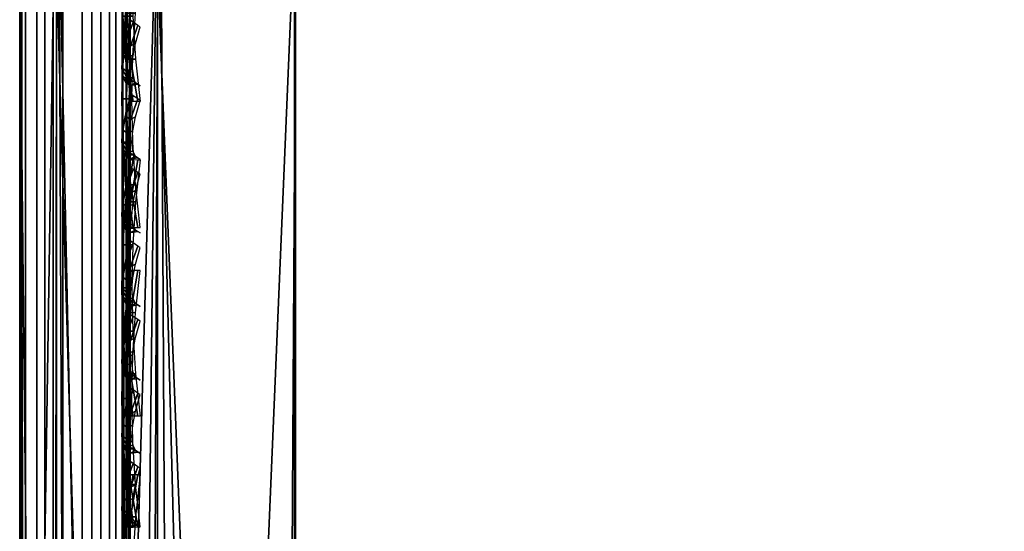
# Model space of a CAD drawing. Header units: inches. Extents: x 0 to 54.6, y -45.5 to 0.
# Tile 58 of 256: x 0 to 0.892, y -5.964 to -5.5. Entities that reach past the tile are written whole.
import ezdxf

# ---------------------------------------------------------------- set-up
doc = ezdxf.new("R2010")
doc.units = ezdxf.units.IN
doc.header["$LTSCALE"] = 0.03937
doc.header["$MEASUREMENT"] = 0
for name, color, linetype in [('A-FURN-3-ST', 151, 'Continuous'), ('A-FURN-3-ST-BK', 151, 'Continuous'), ('A-FURN-3-ST-SEAM', 250, 'Continuous'), ('A-FURN-3-STITCH', 15, 'Continuous')]:
    doc.layers.add(name, color=color, linetype=linetype)

msp = doc.modelspace()

# ---------------------------------------------------------------- meshes
at = {"layer": 'A-FURN-3-ST'}
mesh = msp.add_polyface(dxfattribs=at)
corners = [(4.51437, -5.62733, 18), (6.4482, -5.52589, 17.96252), (4.38607, -5.33185, 17.96252), (2.38383, -5.49939, 18), (2.31831, -5.21178, 17.96252), (0.25021, -5.23595, 17.97886), (0.25, -5.45054, 18), (6.4842, -5.21265, 5), (3.57805, -27.68078, 5), (1.91614, -27.55175, 5), (4.4109, -5.01753, 5), (2.33195, -4.89678, 5), (0.25, -27.50088, 5), (0.25, -4.85054, 5), (0, -27.50088, 5.25), (0, -4.85054, 5.25), (0.03349, -27.50088, 5.125), (0.03349, -4.85054, 5.125), (0.125, -27.50088, 5.03349), (0.125, -4.85054, 5.03349), (0.0731, -27.10115, 17.90692), (0.125, -26.90087, 17.96651), (0.03349, -26.90087, 17.875), (0.00625, -27.07751, 17.78809), (0, -26.90087, 17.75), (0.25, -26.90087, 18), (0.125, -5.45054, 17.96651), (0.03349, -5.45054, 17.875), (0, -5.45054, 17.75), (0, -5.28472, 17.73367), (0.00625, -5.27389, 17.7881), (0.0733, -5.25022, 17.90712), (0.10408, -5.24512, 17.93275), (0.17344, -5.23829, 17.96708), (3.63509, -27.08348, 18), (6.63871, -5.83419, 18), (1.94469, -26.95242, 18), (0, -27.75089, 16.9), (0, -4.60054, 16.9), (0, -27.75089, 5.5), (0, -4.60054, 5.5), (0, -5.1253, 17.68523)]
mesh.append_faces([[corners[k] for k in face] for face in [(0, 1, 2), (0, 2, 3), (3, 2, 4), (3, 4, 5), (5, 6, 3), (7, 8, 9), (7, 9, 10), (10, 9, 11), (11, 9, 12), (11, 12, 13), (14, 15, 16), (16, 15, 17), (16, 17, 18), (18, 17, 19), (18, 19, 12), (12, 19, 13), (20, 21, 22), (23, 22, 24), (25, 6, 21), (21, 6, 26), (21, 26, 22), (22, 26, 27), (22, 27, 24), (24, 27, 28), (29, 28, 30), (30, 28, 27), (30, 27, 31), (31, 27, 26), (31, 26, 32), (32, 26, 33), (5, 33, 6), (6, 33, 26), (34, 35, 36), (36, 35, 0), (36, 0, 3), (6, 25, 3), (3, 25, 36), (37, 38, 39), (39, 38, 40), (39, 40, 14), (14, 40, 15), (38, 37, 24), (24, 28, 38), (41, 28, 29)]])
at = {"layer": 'A-FURN-3-ST-BK'}
mesh = msp.add_polyface(dxfattribs=at)
corners = [(0, -5.07323, 31.74206), (0, -5.1722, 31.47705), (0.00622, -5.12335, 31.76553), (0.03332, -5.29218, 31.51105), (0.07288, -5.233, 31.81688), (0.1244, -5.38017, 31.53598), (0.1035, -5.25666, 31.82796), (0.17254, -5.28848, 31.84285), (0.17261, -5.12922, 32.12193), (0.10355, -5.10023, 32.10211), (0.17269, -4.92703, 32.37167), (0.1036, -4.90163, 32.34744), (0.24911, -5.13936, 32.12887), (0.24902, -5.29962, 31.84807), (0.24896, -5.41273, 31.54521), (0.00622, -4.97869, 32.019), (0, -4.933, 31.98776), (0.07291, -5.07866, 32.08736), (0.17238, -7.22962, 25.08738), (0.07284, -7.1707, 25.07069), (0.00618, -7.05408, 25.03765), (0.10378, -5.01151, 17.95989), (0.17297, -5.02494, 17.92749), (0.17312, -5.23357, 17.99075), (0.10388, -5.22674, 18.02513), (0.125, -5.45054, 18.03349), (0.25, -5.45054, 18), (0.24959, -5.02959, 17.91625), (0.03349, -5.45054, 18.125), (0.07315, -5.22164, 18.05075), (0.07308, -5.00152, 17.98403), (0.00624, -5.19798, 18.16967), (0, -5.45054, 18.25), (0, -5.18717, 18.22406), (0.00624, -4.95513, 18.09601), (0, -4.93392, 18.14721)]
mesh.append_faces([[corners[k] for k in face] for face in [(0, 1, 2), (2, 1, 3), (2, 3, 4), (4, 3, 5), (4, 5, 6), (6, 5, 7), (6, 7, 8, 9), (9, 8, 10, 11), (12, 10, 8), (13, 8, 7), (14, 7, 5), (15, 16, 2), (2, 16, 0), (15, 2, 4, 17), (17, 4, 6, 9), (5, 18, 14), (19, 5, 3), (20, 3, 1), (21, 22, 23, 24), (24, 23, 25), (25, 23, 26), (27, 23, 22), (25, 28, 24), (24, 28, 29), (24, 29, 30, 21), (29, 28, 31), (31, 28, 32), (31, 32, 33), (31, 33, 34), (34, 33, 35), (34, 30, 29, 31), (1, 35, 33), (1, 33, 32), (0, 16, 1)]])
mesh = msp.add_polyface(dxfattribs=at)
corners = [(0, -5.1722, 31.47705), (0, -8.82976, 18.56815), (0.00618, -7.05408, 25.03765), (0.03331, -8.94972, 18.60214), (0.07284, -7.1707, 25.07069), (0.12436, -9.03771, 18.62707), (0.1033, -7.19573, 25.07778), (0.17238, -7.22962, 25.08738), (0.1244, -5.38017, 31.53598), (0.24889, -9.07029, 18.6363), (0.03332, -5.29218, 31.51105), (0, -8.70059, 18.27618), (0, -8.58923, 18.25), (0.00625, -8.65912, 18.20262), (0.03349, -8.58923, 18.125), (0.07313, -8.68685, 18.08467), (0.125, -8.58923, 18.03349), (0.10392, -8.69284, 18.05919), (0.17312, -8.70085, 18.0251), (0.17293, -8.80653, 18.06327), (0.10379, -8.79092, 18.09465), (0.24974, -8.70362, 18.0133), (0.25, -8.58923, 18), (0.00624, -8.78422, 18.26498), (0, -8.78865, 18.34923), (0.00625, -8.7253, 18.22652), (0.07304, -8.77926, 18.11808), (0, -5.45054, 18.25), (0.03349, -5.45054, 18.125), (0.125, -5.45054, 18.03349), (0.25, -5.45054, 18)]
mesh.append_faces([[corners[k] for k in face] for face in [(0, 1, 2), (2, 1, 3), (2, 3, 4), (4, 3, 5), (4, 5, 6), (6, 5, 7), (6, 7, 8), (9, 7, 5), (6, 8, 4), (4, 10, 2), (11, 12, 13), (13, 12, 14), (13, 14, 15), (15, 14, 16), (15, 16, 17), (17, 16, 18), (17, 18, 19, 20), (21, 19, 18), (22, 18, 16), (11, 23, 24), (11, 25, 23), (15, 17, 20, 26), (13, 15, 26, 25), (25, 11, 13), (12, 27, 14), (14, 27, 28), (14, 28, 16), (16, 28, 29), (16, 29, 22), (22, 29, 30), (27, 12, 0), (0, 12, 1), (1, 12, 11), (1, 11, 24)]])
mesh = msp.add_polyface(dxfattribs=at)
corners = [(4.51437, -5.62733, 18), (2.26647, -8.63588, 18), (2.38383, -5.49939, 18), (0.25, -8.58923, 18), (0.25, -5.45054, 18), (4.26562, -8.93719, 18.03372), (2.25895, -8.81624, 18.03372), (0.24974, -8.70362, 18.0133), (0.24949, -8.81196, 18.05237), (2.25244, -8.97227, 18.13035), (0.24926, -8.90842, 18.11527), (2.24783, -9.08292, 18.27683), (0.24908, -8.98807, 18.19846), (0.24895, -9.04645, 18.29774), (2.24573, -9.13327, 18.45343), (0.24887, -9.08063, 18.40772), (0.24885, -9.08871, 18.52261), (0.24889, -9.07029, 18.6363), (2.32143, -9.1197, 18.6363), (4.24066, -9.25351, 18.45343), (4.24463, -9.20328, 18.27683), (4.25334, -9.09287, 18.13035), (4.51631, -5.58956, 31.54521), (2.38428, -5.46157, 31.54521), (0.24896, -5.41273, 31.54521), (2.30945, -5.32533, 31.88978), (4.37347, -5.44503, 31.88978), (0.17238, -7.22962, 25.08738), (0.17244, -9.07639, 18.52205), (0.17246, -9.06851, 18.40999), (0.17252, -9.03519, 18.30272), (0.17262, -8.97827, 18.20587), (0.17276, -8.90061, 18.12469), (0.17293, -8.80653, 18.06327), (0.17312, -8.70085, 18.0251)]
mesh.append_faces([[corners[k] for k in face] for face in [(0, 1, 2), (2, 1, 3), (2, 3, 4), (1, 5, 6), (1, 6, 7), (7, 6, 8), (8, 6, 9), (8, 9, 10), (10, 9, 11), (10, 11, 12), (12, 11, 13), (13, 11, 14), (13, 14, 15), (15, 14, 16), (16, 14, 17), (17, 14, 18), (18, 14, 19), (7, 3, 1), (20, 19, 14, 11), (21, 20, 11, 9), (5, 21, 9, 6), (18, 22, 23), (18, 23, 17), (17, 23, 24), (25, 24, 23), (25, 23, 26), (24, 27, 17), (17, 28, 16), (15, 29, 13), (13, 30, 12), (12, 31, 10), (10, 32, 8), (8, 33, 7), (7, 34, 3)]])
at = {"layer": 'A-FURN-3-ST-SEAM'}
mesh = msp.add_polyface(dxfattribs=at)
corners = [(0.05668, -5.45916, 17.85046), (0.039, -5.45916, 17.85149), (0.039, -5.28576, 17.83539), (0.05668, -5.28595, 17.83438), (0.039, -5.10904, 17.78471), (0.05668, -5.10941, 17.78376), (0.039, -4.93878, 17.69624), (0.05668, -4.93934, 17.69539), (0.00026, -4.90977, 17.74063), (0.00186, -4.91946, 17.72581), (0.00186, -5.09604, 17.81756), (0.00026, -5.08952, 17.83402), (0.00186, -5.27932, 17.87012), (0.00026, -5.2761, 17.88753), (0.00186, -5.45916, 17.88681), (0.00026, -5.45916, 17.90452), (0.02284, -5.45916, 17.85881), (0.02284, -5.28443, 17.8426), (0.02284, -5.10634, 17.79153), (0.02284, -4.93477, 17.70238), (0.09294, -5.45916, 17.92554), (0.1, -12.60944, 17.9), (0.1, -5.45916, 17.9), (0.09294, -5.27227, 17.90819), (0.1, -5.27711, 17.88312), (0.09294, -5.08179, 17.85357), (0.1, -5.0912, 17.82983), (0.09294, -4.89828, 17.75821), (0.08125, -4.89091, 17.76948), (0.08125, -5.07683, 17.86609), (0.08125, -5.26981, 17.92143), (0.08125, -5.45916, 17.939), (0.08125, -12.60944, 17.939), (0.09294, -12.60944, 17.92554), (0.0655, -4.88646, 17.7763), (0.0655, -5.07383, 17.87367), (0.0655, -5.26833, 17.92944), (0.0655, -5.45916, 17.94716), (0.0655, -12.60944, 17.94716), (0.00512, -4.90038, 17.755), (0.00512, -5.0832, 17.84999), (0.00512, -5.27297, 17.90441), (0.00512, -5.45916, 17.92169), (0.00026, -12.60944, 17.90452), (0.00512, -12.60944, 17.92169), (0.08718, -4.93001, 17.70966), (0.09655, -4.92174, 17.72231), (0.09655, -5.09758, 17.81367), (0.08718, -5.10314, 17.79962), (0.09655, -5.28009, 17.86601), (0.08718, -5.28284, 17.85115), (0.09655, -5.45916, 17.88263), (0.08718, -5.45916, 17.86752), (0.09655, -12.60944, 17.88263), (0.08718, -12.60944, 17.86752), (0.1, -4.91229, 17.73687), (0.03043, -12.60944, 17.94586), (0.03043, -5.45916, 17.94586), (0.03043, -5.26856, 17.92817), (0.03043, -5.07431, 17.87246), (0.01552, -12.60944, 17.93618), (0.01552, -5.45916, 17.93618), (0.01552, -5.27033, 17.91865), (0.01552, -5.07787, 17.86346), (0.03043, -4.88717, 17.77522), (0.01552, -4.89246, 17.76712), (0.02284, -12.60944, 17.85881), (0.00186, -12.60944, 17.88681), (0.0734, -12.60944, 17.85626), (0.05668, -12.60944, 17.85046), (0.0734, -5.45916, 17.85626), (0.0734, -5.28489, 17.84008), (0.0734, -5.10728, 17.78915), (0.0734, -4.93617, 17.70024)]
mesh.append_faces([[corners[k] for k in face] for face in [(0, 1, 2, 3), (3, 2, 4, 5), (5, 4, 6, 7), (8, 9, 10, 11), (11, 10, 12, 13), (13, 12, 14, 15), (1, 16, 17, 2), (2, 17, 18, 4), (4, 18, 19, 6), (20, 21, 22), (20, 22, 23), (23, 22, 24), (23, 24, 25), (25, 24, 26), (25, 26, 27), (27, 28, 29, 25), (25, 29, 30, 23), (23, 30, 31, 20), (20, 31, 32, 33), (28, 34, 35, 29), (29, 35, 36, 30), (30, 36, 37, 31), (31, 37, 38, 32), (39, 8, 11, 40), (40, 11, 13, 41), (41, 13, 15, 42), (42, 15, 43, 44), (45, 46, 47, 48), (48, 47, 49, 50), (50, 49, 51, 52), (52, 51, 53, 54), (47, 55, 26), (47, 26, 49), (49, 26, 24), (49, 24, 51), (51, 24, 22), (51, 22, 53), (56, 38, 37, 57), (57, 37, 36, 58), (58, 36, 35, 59), (60, 56, 57, 61), (61, 57, 58, 62), (62, 58, 59, 63), (63, 59, 64, 65), (44, 60, 61, 42), (42, 61, 62, 41), (41, 62, 63, 40), (40, 63, 65, 39), (66, 67, 14, 16), (16, 14, 12, 17), (17, 12, 10, 18), (18, 10, 9, 19), (68, 69, 0, 70), (70, 0, 3, 71), (71, 3, 5, 72), (72, 5, 7, 73), (54, 68, 70, 52), (52, 70, 71, 50), (50, 71, 72, 48), (48, 72, 73, 45)]])
mesh = msp.add_polyface(dxfattribs=at)
corners = [(0.0655, -5.36199, 31.53196), (0.03043, -5.36074, 31.5316), (0.03043, -7.805, 22.92507), (0.0655, -7.80625, 22.92543), (0.0655, -6.50551, 18.05284), (0.03043, -6.50551, 18.05414), (0.03043, -5.45916, 18.05414), (0.0655, -5.45916, 18.05284), (0.03043, -5.31671, 18.0452), (0.0655, -5.31687, 18.04391), (0.00026, -5.45916, 18.09548), (0.00512, -5.45916, 18.07831), (0.00512, -6.50551, 18.07831), (0.00026, -6.50551, 18.09548), (0.00026, -7.76523, 22.91378), (0.00512, -7.78175, 22.91847), (0.00512, -5.3375, 31.525), (0.00026, -5.32098, 31.52031), (0.00186, -5.30394, 31.51547), (0.00186, -7.7482, 22.90894), (0.00186, -6.50551, 18.11319), (0.00186, -5.45916, 18.11319), (0.0734, -5.45916, 18.14374), (0.05668, -5.45916, 18.14954), (0.05668, -6.50551, 18.14954), (0.0734, -6.50551, 18.14374), (0.05668, -8.59823, 18.14954), (0.0734, -8.59823, 18.14374), (0.0734, -7.71881, 22.90059), (0.05668, -7.71323, 22.89901), (0.05668, -5.26897, 31.50554), (0.0734, -5.27455, 31.50712), (0.08718, -5.28538, 31.5102), (0.08718, -7.72964, 22.90367), (0.08718, -6.50551, 18.13248), (0.08718, -5.45916, 18.13248), (0.1, -5.45916, 18.1), (0.09655, -5.3089, 18.10793), (0.09655, -5.45916, 18.11737), (0.1, -6.50551, 18.1), (0.09655, -6.50551, 18.11737), (0.1, -8.59823, 18.1), (0.1, -7.76088, 22.91254), (0.09655, -7.74418, 22.9078), (0.1, -5.31663, 31.51907), (0.09655, -5.29992, 31.51433), (0.09294, -5.45916, 18.07446), (0.1, -5.31105, 18.0907), (0.09294, -6.50551, 18.07446), (0.09294, -8.59823, 18.07446), (0.09294, -7.78545, 22.91952), (0.09294, -5.34119, 31.52605), (0.039, -5.26996, 31.50582), (0.039, -7.71422, 22.89929), (0.039, -6.50551, 18.14851), (0.039, -5.45916, 18.14851), (0.02284, -5.27701, 31.50782), (0.02284, -7.72127, 22.90129), (0.02284, -6.50551, 18.14119), (0.02284, -5.45916, 18.14119), (0.01552, -5.35143, 31.52896), (0.01552, -7.79568, 22.92243), (0.01552, -6.50551, 18.06382), (0.01552, -5.45916, 18.06382), (0.01552, -5.31551, 18.0548), (0.08125, -5.35415, 31.52973), (0.08125, -7.7984, 22.9232), (0.08125, -6.50551, 18.061), (0.08125, -5.45916, 18.061), (0.08125, -5.31586, 18.052)]
mesh.append_faces([[corners[k] for k in face] for face in [(0, 1, 2, 3), (4, 5, 6, 7), (7, 6, 8, 9), (10, 11, 12, 13), (14, 15, 16, 17), (17, 18, 19, 14), (13, 20, 21, 10), (22, 23, 24, 25), (25, 24, 26, 27), (28, 29, 30, 31), (31, 32, 33, 28), (25, 34, 35, 22), (36, 37, 38), (36, 38, 39), (39, 38, 40), (39, 40, 41), (42, 43, 44), (44, 43, 45), (46, 47, 36), (46, 36, 48), (48, 36, 39), (48, 39, 49), (50, 42, 51), (51, 42, 44), (52, 30, 29, 53), (54, 24, 23, 55), (32, 45, 43, 33), (34, 40, 38, 35), (56, 52, 53, 57), (58, 54, 55, 59), (18, 56, 57, 19), (20, 58, 59, 21), (60, 16, 15, 61), (62, 12, 11, 63), (1, 60, 61, 2), (5, 62, 63, 6), (6, 63, 64, 8), (65, 0, 3, 66), (67, 4, 7, 68), (68, 7, 9, 69), (51, 65, 66, 50), (48, 67, 68, 46)]])
mesh = msp.add_polyface(dxfattribs=at)
corners = [(0.05668, -27.09366, 17.83236), (0.039, -27.09386, 17.83337), (0.039, -26.91, 17.85149), (0.05668, -26.91, 17.85046), (0.039, -19.75972, 17.85149), (0.05668, -19.75972, 17.85046), (0.039, -12.60944, 17.85149), (0.05668, -12.60944, 17.85046), (0.039, -5.45916, 17.85149), (0.05668, -5.45916, 17.85046), (0.00026, -5.45916, 17.90452), (0.00186, -5.45916, 17.88681), (0.00186, -12.60944, 17.88681), (0.00026, -12.60944, 17.90452), (0.00186, -19.75972, 17.88681), (0.00026, -19.75972, 17.90452), (0.00186, -26.91, 17.88681), (0.00026, -26.91, 17.90452), (0.00186, -27.10069, 17.86802), (0.00026, -27.10411, 17.8854), (0.02284, -27.09528, 17.84056), (0.02284, -26.91, 17.85881), (0.02284, -19.75972, 17.85881), (0.02284, -12.60944, 17.85881), (0.02284, -5.45916, 17.85881), (0.1, -26.91, 17.9), (0.09294, -26.91, 17.92554), (0.1, -27.09514, 17.88252), (0.09294, -27.10817, 17.90601), (0.1, -27.10324, 17.88096), (0.09294, -19.75972, 17.92554), (0.1, -19.75972, 17.9), (0.09294, -12.60944, 17.92554), (0.1, -12.60944, 17.9), (0.09294, -5.45916, 17.92554), (0.08125, -12.60944, 17.939), (0.08125, -19.75972, 17.939), (0.08125, -26.91, 17.939), (0.08125, -27.11077, 17.91922), (0.0655, -12.60944, 17.94716), (0.0655, -19.75972, 17.94716), (0.0655, -26.91, 17.94716), (0.0655, -27.11235, 17.92722), (0.00512, -12.60944, 17.92169), (0.00512, -19.75972, 17.92169), (0.00512, -26.91, 17.92169), (0.00512, -27.10743, 17.90224), (0.08718, -12.60944, 17.86752), (0.09655, -12.60944, 17.88263), (0.09655, -19.75972, 17.88263), (0.08718, -19.75972, 17.86752), (0.09655, -26.91, 17.88263), (0.08718, -26.91, 17.86752), (0.09655, -27.09988, 17.86392), (0.08718, -27.09696, 17.8491), (0.1, -5.45916, 17.9), (0.1, -27.27725, 17.83012), (0.03043, -27.1121, 17.92594), (0.03043, -26.91, 17.94586), (0.03043, -19.75972, 17.94586), (0.03043, -12.60944, 17.94586), (0.01552, -27.11023, 17.91645), (0.01552, -26.91, 17.93618), (0.01552, -19.75972, 17.93618), (0.01552, -12.60944, 17.93618), (0.0734, -27.09478, 17.83805), (0.0734, -26.91, 17.85626), (0.0734, -19.75972, 17.85626), (0.0734, -12.60944, 17.85626)]
mesh.append_faces([[corners[k] for k in face] for face in [(0, 1, 2, 3), (3, 2, 4, 5), (5, 4, 6, 7), (7, 6, 8, 9), (10, 11, 12, 13), (13, 12, 14, 15), (15, 14, 16, 17), (17, 16, 18, 19), (1, 20, 21, 2), (2, 21, 22, 4), (4, 22, 23, 6), (6, 23, 24, 8), (25, 26, 27), (27, 26, 28), (27, 28, 29), (26, 25, 30), (30, 25, 31), (30, 31, 32), (32, 31, 33), (32, 33, 34), (32, 35, 36, 30), (30, 36, 37, 26), (26, 37, 38, 28), (35, 39, 40, 36), (36, 40, 41, 37), (37, 41, 42, 38), (43, 13, 15, 44), (44, 15, 17, 45), (45, 17, 19, 46), (47, 48, 49, 50), (50, 49, 51, 52), (52, 51, 53, 54), (48, 55, 33), (48, 33, 49), (49, 33, 31), (49, 31, 51), (51, 31, 25), (51, 25, 27), (51, 27, 53), (53, 27, 29), (53, 29, 56), (57, 42, 41, 58), (58, 41, 40, 59), (59, 40, 39, 60), (61, 57, 58, 62), (62, 58, 59, 63), (63, 59, 60, 64), (46, 61, 62, 45), (45, 62, 63, 44), (44, 63, 64, 43), (20, 18, 16, 21), (21, 16, 14, 22), (22, 14, 12, 23), (65, 0, 3, 66), (66, 3, 5, 67), (67, 5, 7, 68), (54, 65, 66, 52), (52, 66, 67, 50), (50, 67, 68, 47)]])
at = {"layer": 'A-FURN-3-STITCH'}
mesh = msp.add_polymesh((7, 4), dxfattribs=at)
for k, corner in enumerate([(0.10928, -5.57426, 18.04677), (0.10714, -5.57426, 18.04825), (0.10283, -5.57426, 18.05117), (0.10066, -5.57426, 18.05261), (0.10501, -5.53592, 18.04043), (0.10032, -5.53592, 18.03815), (0.09601, -5.53592, 18.04107), (0.09639, -5.53591, 18.04627), (0.10243, -5.49709, 18.03659), (0.09775, -5.49709, 18.03432), (0.09343, -5.49709, 18.03724), (0.09381, -5.49708, 18.04243), (0.10157, -5.45802, 18.03529), (0.09688, -5.45802, 18.03302), (0.09257, -5.45802, 18.03594), (0.09295, -5.45801, 18.04113), (0.10243, -5.41895, 18.03653), (0.09774, -5.41895, 18.03426), (0.09343, -5.41895, 18.03718), (0.09381, -5.41894, 18.04237), (0.105, -5.38011, 18.0403), (0.10032, -5.38011, 18.03803), (0.09601, -5.38011, 18.04095), (0.09638, -5.38011, 18.04614), (0.10928, -5.34176, 18.04658), (0.1071, -5.34176, 18.048), (0.10278, -5.34175, 18.05092), (0.10066, -5.34175, 18.05242)]):
    mesh.set_mesh_vertex(divmod(k, 4), corner)
mesh = msp.add_polymesh((7, 4), dxfattribs=at)
for k, corner in enumerate([(0.10066, -5.6886, 17.94995), (0.10283, -5.68858, 17.95138), (0.10714, -5.68853, 17.9543), (0.10928, -5.68851, 17.95579), (0.09639, -5.65015, 17.95562), (0.09601, -5.65007, 17.96081), (0.10032, -5.65002, 17.96373), (0.10501, -5.65006, 17.96146), (0.09381, -5.61127, 17.95878), (0.09343, -5.61118, 17.96397), (0.09775, -5.61113, 17.96689), (0.10243, -5.61117, 17.96462), (0.09295, -5.57218, 17.9594), (0.09257, -5.57209, 17.96459), (0.09688, -5.57204, 17.96751), (0.10157, -5.57208, 17.96524), (0.09381, -5.53313, 17.95748), (0.09343, -5.53305, 17.96267), (0.09774, -5.533, 17.96559), (0.10243, -5.53304, 17.96332), (0.09638, -5.49437, 17.95303), (0.09601, -5.49428, 17.95822), (0.10032, -5.49424, 17.96114), (0.105, -5.49427, 17.95887), (0.10066, -5.45613, 17.94608), (0.10278, -5.45611, 17.94758), (0.1071, -5.45606, 17.9505), (0.10928, -5.45603, 17.95192)]):
    mesh.set_mesh_vertex(divmod(k, 4), corner)
mesh = msp.add_polymesh((7, 4), dxfattribs=at)
for k, corner in enumerate([(0.10066, -5.55455, 30.82119), (0.10283, -5.55595, 30.82152), (0.10714, -5.55879, 30.82219), (0.10928, -5.56024, 30.82254), (0.09639, -5.55188, 30.85997), (0.09601, -5.55694, 30.86116), (0.10032, -5.55978, 30.86183), (0.10501, -5.55757, 30.86131), (0.09381, -5.54665, 30.89863), (0.09343, -5.55171, 30.89983), (0.09775, -5.55455, 30.9005), (0.10243, -5.55234, 30.89998), (0.09295, -5.53891, 30.93695), (0.09257, -5.54396, 30.93814), (0.09688, -5.54681, 30.93881), (0.10157, -5.54459, 30.93829), (0.09381, -5.52869, 30.97468), (0.09343, -5.53375, 30.97588), (0.09774, -5.53659, 30.97655), (0.10243, -5.53438, 30.97603), (0.09638, -5.51606, 31.0116), (0.09601, -5.52112, 31.01279), (0.10032, -5.52396, 31.01346), (0.105, -5.52175, 31.01294), (0.10066, -5.50111, 31.04747), (0.10278, -5.50257, 31.04782), (0.1071, -5.50541, 31.04849), (0.10928, -5.50679, 31.04882)]):
    mesh.set_mesh_vertex(divmod(k, 4), corner)
mesh = msp.add_polymesh((7, 4), dxfattribs=at)
for k, corner in enumerate([(0.10066, -5.62121, 30.58647), (0.10283, -5.62261, 30.5868), (0.10714, -5.62546, 30.58747), (0.10928, -5.6269, 30.58781), (0.09639, -5.61854, 30.62524), (0.09601, -5.6236, 30.62644), (0.10032, -5.62644, 30.62711), (0.10501, -5.62423, 30.62659), (0.09381, -5.61332, 30.66391), (0.09343, -5.61837, 30.6651), (0.09775, -5.62121, 30.66577), (0.10243, -5.619, 30.66525), (0.09295, -5.60557, 30.70223), (0.09257, -5.61063, 30.70342), (0.09688, -5.61347, 30.70409), (0.10157, -5.61126, 30.70357), (0.09381, -5.59535, 30.73996), (0.09343, -5.60041, 30.74115), (0.09774, -5.60325, 30.74182), (0.10243, -5.60104, 30.7413), (0.09638, -5.58273, 30.77688), (0.09601, -5.58778, 30.77807), (0.10032, -5.59062, 30.77874), (0.105, -5.58841, 30.77822), (0.10066, -5.56777, 30.81275), (0.10278, -5.56923, 30.81309), (0.1071, -5.57207, 30.81377), (0.10928, -5.57345, 30.81409)]):
    mesh.set_mesh_vertex(divmod(k, 4), corner)
mesh = msp.add_polymesh((7, 4), dxfattribs=at)
for k, corner in enumerate([(0.10928, -5.85963, 18.04677), (0.10714, -5.85963, 18.04825), (0.10283, -5.85963, 18.05117), (0.10066, -5.85963, 18.05261), (0.10501, -5.82129, 18.04043), (0.10032, -5.82129, 18.03815), (0.09601, -5.82129, 18.04107), (0.09639, -5.82128, 18.04627), (0.10243, -5.78246, 18.03659), (0.09775, -5.78246, 18.03432), (0.09343, -5.78246, 18.03724), (0.09381, -5.78245, 18.04243), (0.10157, -5.74339, 18.03529), (0.09688, -5.74339, 18.03302), (0.09257, -5.74339, 18.03594), (0.09295, -5.74338, 18.04113), (0.10243, -5.70432, 18.03653), (0.09774, -5.70432, 18.03426), (0.09343, -5.70432, 18.03718), (0.09381, -5.70431, 18.04237), (0.105, -5.66548, 18.0403), (0.10032, -5.66548, 18.03803), (0.09601, -5.66548, 18.04095), (0.09638, -5.66548, 18.04614), (0.10928, -5.62713, 18.04658), (0.1071, -5.62713, 18.048), (0.10278, -5.62712, 18.05092), (0.10066, -5.62712, 18.05242)]):
    mesh.set_mesh_vertex(divmod(k, 4), corner)
mesh = msp.add_polymesh((7, 4), dxfattribs=at)
for k, corner in enumerate([(0.10066, -5.68788, 30.35175), (0.10283, -5.68927, 30.35208), (0.10714, -5.69212, 30.35275), (0.10928, -5.69356, 30.35309), (0.09639, -5.6852, 30.39052), (0.09601, -5.69026, 30.39171), (0.10032, -5.6931, 30.39239), (0.10501, -5.69089, 30.39186), (0.09381, -5.67998, 30.42919), (0.09343, -5.68503, 30.43038), (0.09775, -5.68788, 30.43105), (0.10243, -5.68566, 30.43053), (0.09295, -5.67223, 30.4675), (0.09257, -5.67729, 30.4687), (0.09688, -5.68013, 30.46937), (0.10157, -5.67792, 30.46885), (0.09381, -5.66201, 30.50524), (0.09343, -5.66707, 30.50643), (0.09774, -5.66991, 30.5071), (0.10243, -5.6677, 30.50658), (0.09638, -5.64939, 30.54215), (0.09601, -5.65444, 30.54335), (0.10032, -5.65729, 30.54402), (0.105, -5.65507, 30.5435), (0.10066, -5.63443, 30.57803), (0.10278, -5.63589, 30.57837), (0.1071, -5.63873, 30.57904), (0.10928, -5.64011, 30.57937)]):
    mesh.set_mesh_vertex(divmod(k, 4), corner)
mesh = msp.add_polymesh((7, 4), dxfattribs=at)
for k, corner in enumerate([(0.10066, -5.75454, 30.11702), (0.10283, -5.75594, 30.11735), (0.10714, -5.75878, 30.11802), (0.10928, -5.76022, 30.11836), (0.09639, -5.75186, 30.1558), (0.09601, -5.75692, 30.15699), (0.10032, -5.75976, 30.15766), (0.10501, -5.75755, 30.15714), (0.09381, -5.74664, 30.19446), (0.09343, -5.75169, 30.19566), (0.09775, -5.75454, 30.19633), (0.10243, -5.75232, 30.1958), (0.09295, -5.73889, 30.23278), (0.09257, -5.74395, 30.23397), (0.09688, -5.74679, 30.23464), (0.10157, -5.74458, 30.23412), (0.09381, -5.72868, 30.27051), (0.09343, -5.73373, 30.27171), (0.09774, -5.73657, 30.27238), (0.10243, -5.73436, 30.27185), (0.09638, -5.71605, 30.30743), (0.09601, -5.7211, 30.30862), (0.10032, -5.72395, 30.30929), (0.105, -5.72173, 30.30877), (0.10066, -5.70109, 30.3433), (0.10278, -5.70255, 30.34365), (0.1071, -5.7054, 30.34432), (0.10928, -5.70678, 30.34464)]):
    mesh.set_mesh_vertex(divmod(k, 4), corner)
mesh = msp.add_polymesh((7, 4), dxfattribs=at)
for k, corner in enumerate([(0.10066, -5.96013, 17.94995), (0.10283, -5.96011, 17.95138), (0.10714, -5.96006, 17.9543), (0.10928, -5.96004, 17.95579), (0.09639, -5.92168, 17.95562), (0.09601, -5.9216, 17.96081), (0.10032, -5.92155, 17.96373), (0.10501, -5.92159, 17.96146), (0.09381, -5.8828, 17.95878), (0.09343, -5.88271, 17.96397), (0.09775, -5.88266, 17.96689), (0.10243, -5.8827, 17.96462), (0.09295, -5.84371, 17.9594), (0.09257, -5.84362, 17.96459), (0.09688, -5.84357, 17.96751), (0.10157, -5.84361, 17.96524), (0.09381, -5.80466, 17.95748), (0.09343, -5.80458, 17.96267), (0.09774, -5.80453, 17.96559), (0.10243, -5.80457, 17.96332), (0.09638, -5.7659, 17.95303), (0.09601, -5.76581, 17.95822), (0.10032, -5.76577, 17.96114), (0.105, -5.7658, 17.95887), (0.10066, -5.72766, 17.94608), (0.10278, -5.72764, 17.94758), (0.1071, -5.72759, 17.9505), (0.10928, -5.72756, 17.95192)]):
    mesh.set_mesh_vertex(divmod(k, 4), corner)
mesh = msp.add_polymesh((7, 4), dxfattribs=at)
for k, corner in enumerate([(0.10066, -5.8212, 29.8823), (0.10283, -5.8226, 29.88263), (0.10714, -5.82544, 29.8833), (0.10928, -5.82688, 29.88364), (0.09639, -5.81853, 29.92107), (0.09601, -5.82358, 29.92227), (0.10032, -5.82642, 29.92294), (0.10501, -5.82421, 29.92242), (0.09381, -5.8133, 29.95974), (0.09343, -5.81836, 29.96093), (0.09775, -5.8212, 29.9616), (0.10243, -5.81899, 29.96108), (0.09295, -5.80556, 29.99806), (0.09257, -5.81061, 29.99925), (0.09688, -5.81345, 29.99992), (0.10157, -5.81124, 29.9994), (0.09381, -5.79534, 30.03579), (0.09343, -5.80039, 30.03698), (0.09774, -5.80324, 30.03765), (0.10243, -5.80102, 30.03713), (0.09638, -5.78271, 30.07271), (0.09601, -5.78777, 30.0739), (0.10032, -5.79061, 30.07457), (0.105, -5.7884, 30.07405), (0.10066, -5.76775, 30.10858), (0.10278, -5.76921, 30.10892), (0.1071, -5.77206, 30.1096), (0.10928, -5.77344, 30.10992)]):
    mesh.set_mesh_vertex(divmod(k, 4), corner)
mesh = msp.add_polymesh((7, 4), dxfattribs=at)
for k, corner in enumerate([(0.10066, -5.88786, 29.64757), (0.10283, -5.88926, 29.6479), (0.10714, -5.8921, 29.64858), (0.10928, -5.89355, 29.64892), (0.09639, -5.88519, 29.68635), (0.09601, -5.89024, 29.68754), (0.10032, -5.89309, 29.68821), (0.10501, -5.89087, 29.68769), (0.09381, -5.87996, 29.72501), (0.09343, -5.88502, 29.72621), (0.09775, -5.88786, 29.72688), (0.10243, -5.88565, 29.72636), (0.09295, -5.87222, 29.76333), (0.09257, -5.87727, 29.76453), (0.09688, -5.88011, 29.7652), (0.10157, -5.8779, 29.76467), (0.09381, -5.862, 29.80106), (0.09343, -5.86705, 29.80226), (0.09774, -5.8699, 29.80293), (0.10243, -5.86768, 29.80241), (0.09638, -5.84937, 29.83798), (0.09601, -5.85443, 29.83918), (0.10032, -5.85727, 29.83985), (0.105, -5.85506, 29.83932), (0.10066, -5.83441, 29.87385), (0.10278, -5.83588, 29.8742), (0.1071, -5.83872, 29.87487), (0.10928, -5.8401, 29.8752)]):
    mesh.set_mesh_vertex(divmod(k, 4), corner)
mesh = msp.add_polymesh((7, 4), dxfattribs=at)
for k, corner in enumerate([(0.10066, -5.95452, 29.41285), (0.10283, -5.95592, 29.41318), (0.10714, -5.95876, 29.41385), (0.10928, -5.96021, 29.41419), (0.09639, -5.95185, 29.45163), (0.09601, -5.9569, 29.45282), (0.10032, -5.95975, 29.45349), (0.10501, -5.95753, 29.45297), (0.09381, -5.94662, 29.49029), (0.09343, -5.95168, 29.49148), (0.09775, -5.95452, 29.49216), (0.10243, -5.95231, 29.49163), (0.09295, -5.93888, 29.52861), (0.09257, -5.94393, 29.5298), (0.09688, -5.94678, 29.53047), (0.10157, -5.94456, 29.52995), (0.09381, -5.92866, 29.56634), (0.09343, -5.93372, 29.56754), (0.09774, -5.93656, 29.56821), (0.10243, -5.93435, 29.56768), (0.09638, -5.91603, 29.60326), (0.09601, -5.92109, 29.60445), (0.10032, -5.92393, 29.60512), (0.105, -5.92172, 29.6046), (0.10066, -5.90107, 29.63913), (0.10278, -5.90254, 29.63948), (0.1071, -5.90538, 29.64015), (0.10928, -5.90676, 29.64047)]):
    mesh.set_mesh_vertex(divmod(k, 4), corner)
mesh = msp.add_polymesh((7, 4), dxfattribs=at)
for k, corner in enumerate([(0.10928, -6.145, 18.04677), (0.10714, -6.145, 18.04825), (0.10283, -6.145, 18.05117), (0.10066, -6.145, 18.05261), (0.10501, -6.10666, 18.04043), (0.10032, -6.10666, 18.03815), (0.09601, -6.10666, 18.04107), (0.09639, -6.10665, 18.04627), (0.10243, -6.06783, 18.03659), (0.09775, -6.06783, 18.03432), (0.09343, -6.06783, 18.03724), (0.09381, -6.06783, 18.04243), (0.10157, -6.02876, 18.03529), (0.09688, -6.02876, 18.03302), (0.09257, -6.02876, 18.03594), (0.09295, -6.02875, 18.04113), (0.10243, -5.98969, 18.03653), (0.09774, -5.98969, 18.03426), (0.09343, -5.98969, 18.03718), (0.09381, -5.98968, 18.04237), (0.105, -5.95085, 18.0403), (0.10032, -5.95085, 18.03803), (0.09601, -5.95085, 18.04095), (0.09638, -5.95085, 18.04614), (0.10928, -5.9125, 18.04658), (0.1071, -5.9125, 18.048), (0.10278, -5.91249, 18.05092), (0.10066, -5.91249, 18.05242)]):
    mesh.set_mesh_vertex(divmod(k, 4), corner)

doc.saveas('drawing.dxf')
